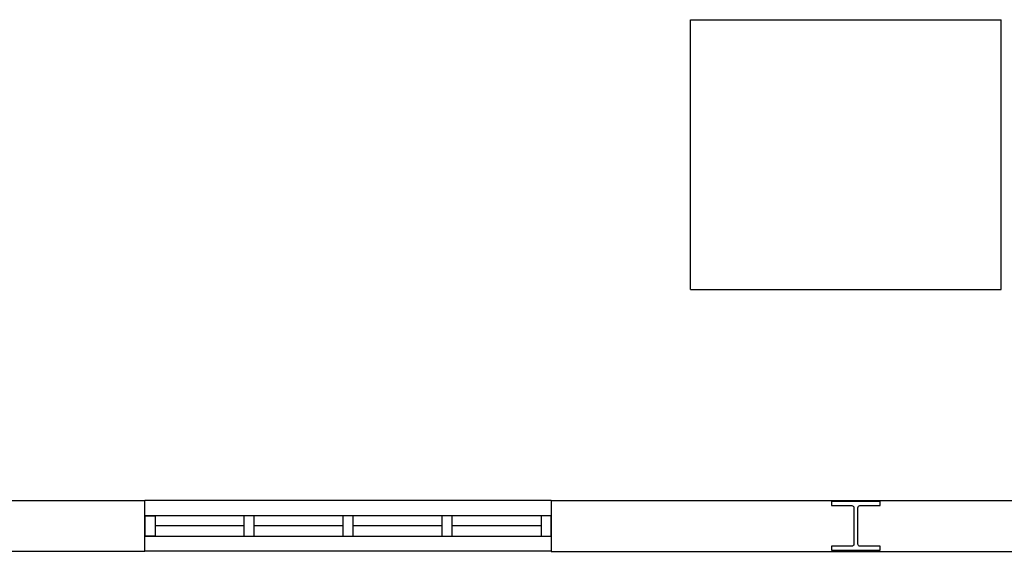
# Model space of a CAD drawing. Header units: millimetres. Extents: x -559 to 10735, y -2326 to 222.
# Tile 224 of 256: x 2278.15 to 2280.66, y -1740.42 to -1739.06. Entities that reach past the tile are written whole.
import ezdxf

# ---------------------------------------------------------------- set-up
doc = ezdxf.new("R2010")
doc.units = ezdxf.units.MM
doc.header["$LTSCALE"] = 4
doc.linetypes.add('HIDDEN', pattern=[0.375, 0.25, -0.125])
doc.layers.add('Planta Baixa', color=251, linetype='Continuous')

# ---------------------------------------------------------------- blocks, each defined once
blk = doc.blocks.new('AUW01D1S-flat-40-flat-1')
at = {"color": 9}
blk.add_line((0.21875, 0), (-0.21875, 0), dxfattribs=at)
blk = doc.blocks.new('AUW01D1S-flat-39-flat-1')
at = {"color": 9}
blk.add_line((0.21875, 0), (-0.21875, 0), dxfattribs=at)
blk = doc.blocks.new('AUW01D1S-flat-38-flat-1')
at = {"color": 9}
blk.add_line((0.21875, 0), (-0.21875, 0), dxfattribs=at)
blk = doc.blocks.new('AUW01D1S-flat-37-flat-1')
at = {"color": 9}
blk.add_line((0.21875, 0), (-0.21875, 0), dxfattribs=at)
blk = doc.blocks.new('AUD37D1S-flat-109-flat-1')
at = {"color": 9}
for p, q in [((-0.05, 0.05), (-0.05, -0.05)), ((0, 0.05), (-0.05, 0.05)), ((0, -0.05), (0, 0.05)), ((-0.05, -0.05), (0, -0.05))]:
    blk.add_line(p, q, dxfattribs=at)
at = {"color": 9, "oblique": 36.8699, "width": 1.25, "flags": 3}
for p in [(-0.05, 0.05), (-0.05, 0), (-0.05, -0.05)]:
    blk.add_attdef('JAMBPT', p, '', height=0.00632, rotation=243.4349, dxfattribs=at)
at = {"color": 9, "width": 0.5, "flags": 3}
for p in [(-0.05, 0), (-0.05, -0.05)]:
    blk.add_attdef('JAMBPT', p, '', height=0.01, rotation=180, dxfattribs=at)
blk = doc.blocks.new('AUD37D1S-flat-108-flat-1')
at = {"color": 9}
for p, q in [((-0.05, 0.05), (-0.05, -0.05)), ((0, 0.05), (-0.05, 0.05)), ((0, -0.05), (0, 0.05)), ((-0.05, -0.05), (0, -0.05))]:
    blk.add_line(p, q, dxfattribs=at)
at = {"color": 9, "oblique": 36.8699, "width": 1.25, "flags": 3}
for p in [(-0.05, 0.05), (-0.05, 0), (-0.05, -0.05)]:
    blk.add_attdef('JAMBPT', p, '', height=0.00632, rotation=243.4349, dxfattribs=at)
at = {"color": 9, "width": 0.5, "flags": 3}
for p in [(-0.05, 0), (-0.05, -0.05)]:
    blk.add_attdef('JAMBPT', p, '', height=0.01, rotation=180, dxfattribs=at)
blk = doc.blocks.new('AUD37D1S-flat-107-flat-1')
at = {"color": 9}
for p, q in [((-0.05, 0.05), (-0.05, -0.05)), ((0, 0.05), (-0.05, 0.05)), ((0, -0.05), (0, 0.05)), ((-0.05, -0.05), (0, -0.05))]:
    blk.add_line(p, q, dxfattribs=at)
at = {"color": 9, "oblique": 36.8699, "width": 1.25, "flags": 3}
for p in [(-0.05, 0.05), (-0.05, 0), (-0.05, -0.05)]:
    blk.add_attdef('JAMBPT', p, '', height=0.00632, rotation=243.4349, dxfattribs=at)
at = {"color": 9, "width": 0.5, "flags": 3}
for p in [(-0.05, 0), (-0.05, -0.05)]:
    blk.add_attdef('JAMBPT', p, '', height=0.01, rotation=180, dxfattribs=at)
blk = doc.blocks.new('AUD40D1S-flat-30-flat-1')
at = {"color": 9}
for p, q in [((-1, 0.05), (-1, -0.05)), ((1, 0.05), (-1, 0.05)), ((1, -0.05), (1, 0.05)), ((-1, -0.05), (1, -0.05))]:
    blk.add_line(p, q, dxfattribs=at)
blk = doc.blocks.new('AUD40D1S-flat-29-flat-1')
at = {"color": 9}
for p, q in [((-1, 0.05), (-1, -0.05)), ((1, 0.05), (-1, 0.05)), ((1, -0.05), (1, 0.05)), ((-1, -0.05), (1, -0.05))]:
    blk.add_line(p, q, dxfattribs=at)
blk = doc.blocks.new('AUD37D1S-flat-106-flat-1')
at = {"color": 9}
for p, q in [((0, -0.05), (0, 0.05)), ((0, 0.05), (0.05, 0.05)), ((0.05, 0.05), (0.05, -0.05)), ((0.05, -0.05), (0, -0.05))]:
    blk.add_line(p, q, dxfattribs=at)
at = {"color": 9, "text_generation_flag": 4, "width": 1.25, "flags": 3}
for p in [(0.05, 0.05), (0.05, 0), (0.05, -0.05)]:
    blk.add_attdef('JAMBPT', p, '', height=0.00632, rotation=296.5651, dxfattribs=at)
at = {"color": 9, "text_generation_flag": 4, "width": 0.5, "flags": 3}
for p in [(0.05, 0), (0.05, -0.05)]:
    blk.add_attdef('JAMBPT', p, '', height=0.01, dxfattribs=at)
blk = doc.blocks.new('AUD37D1S-flat-105-flat-1')
at = {"color": 9}
for p, q in [((-0.05, 0.05), (-0.05, -0.05)), ((0, 0.05), (-0.05, 0.05)), ((0, -0.05), (0, 0.05)), ((-0.05, -0.05), (0, -0.05))]:
    blk.add_line(p, q, dxfattribs=at)
at = {"color": 9, "oblique": 36.8699, "width": 1.25, "flags": 3}
for p in [(-0.05, 0.05), (-0.05, 0), (-0.05, -0.05)]:
    blk.add_attdef('JAMBPT', p, '', height=0.00632, rotation=243.4349, dxfattribs=at)
at = {"color": 9, "width": 0.5, "flags": 3}
for p in [(-0.05, 0), (-0.05, -0.05)]:
    blk.add_attdef('JAMBPT', p, '', height=0.01, rotation=180, dxfattribs=at)
blk = doc.blocks.new('AUD19D1S-flat-41-flat-1')
at = {"color": 9}
for p, q in [((-2, 0), (-2, 0)), ((0, 0), (0, 0))]:
    blk.add_line(p, q, dxfattribs=at)
blk = doc.blocks.new('AUD18D1S-flat-41-flat-1')
at = {"color": 9}
for p, q in [((-2, -0.125), (-2, 0.125)), ((0, 0.125), (0, -0.125))]:
    blk.add_line(p, q, dxfattribs=at)
blk = doc.blocks.new('AUW01D3S-flat-15-flat-1')
at = {"color": 9}
for p, q in [((0, 0.125), (-2, 0.125)), ((0, -0.125), (-2, -0.125))]:
    blk.add_line(p, q, dxfattribs=at)

msp = doc.modelspace()

# ---------------------------------------------------------------- linework, layer by layer
at = {"layer": 'Planta Baixa', "linetype": 'HIDDEN'}
for p, q in [((2279.8604, -1739.7487), (2279.8604, -1739.058)), ((2279.8604, -1739.058), (2280.655, -1739.058)), ((2280.655, -1739.7487), (2280.655, -1739.058)), ((2279.8604, -1739.7487), (2280.655, -1739.7487))]:
    msp.add_line(p, q, dxfattribs=at)
at = {"layer": 'Planta Baixa'}
for p, q in [((2278.0889, -1740.2883), (2278.4655, -1740.2883)), ((2279.5042, -1740.2883), (2281.0623, -1740.2883)), ((2278.4655, -1740.4182), (2278.0889, -1740.4182)), ((2279.5042, -1740.4182), (2281.0623, -1740.4182))]:
    msp.add_line(p, q, dxfattribs=at)
msp.add_lwpolyline([(2280.3456, -1740.4156), (2280.3456, -1740.4052), (2280.2936, -1740.4052, -0.414214), (2280.2885, -1740.4), (2280.2885, -1740.3065, -0.414214), (2280.2936, -1740.3013), (2280.3456, -1740.3013), (2280.3456, -1740.2909), (2280.2209, -1740.2909), (2280.2209, -1740.3013), (2280.2729, -1740.3013, -0.414214), (2280.2781, -1740.3065), (2280.2781, -1740.4, -0.414214), (2280.2729, -1740.4052), (2280.2209, -1740.4052), (2280.2209, -1740.4156)], format="xyb", close=True, dxfattribs=at)

# ---------------------------------------------------------------- block references
at = {"layer": 'Planta Baixa', "xscale": 0.5193635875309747, "yscale": 0.5193635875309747, "zscale": 0.5193635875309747}
for name, p in [('AUD18D1S-flat-41-flat-1', (2279.5042, -1740.3532)), ('AUW01D3S-flat-15-flat-1', (2279.5042, -1740.3532)), ('AUD40D1S-flat-30-flat-1', (2278.9849, -1740.3532)), ('AUD40D1S-flat-29-flat-1', (2278.9849, -1740.3532)), ('AUD37D1S-flat-106-flat-1', (2278.4655, -1740.3532)), ('AUD37D1S-flat-109-flat-1', (2278.7446, -1740.3532)), ('AUD37D1S-flat-108-flat-1', (2278.9978, -1740.3532)), ('AUD37D1S-flat-107-flat-1', (2279.251, -1740.3532)), ('AUD37D1S-flat-105-flat-1', (2279.5042, -1740.3532)), ('AUD19D1S-flat-41-flat-1', (2279.5042, -1740.3532)), ('AUW01D1S-flat-40-flat-1', (2278.6051, -1740.3532)), ('AUW01D1S-flat-39-flat-1', (2278.8583, -1740.3532)), ('AUW01D1S-flat-38-flat-1', (2279.1114, -1740.3532)), ('AUW01D1S-flat-37-flat-1', (2279.3646, -1740.3532))]:
    msp.add_blockref(name, p, dxfattribs=at)

doc.saveas('drawing.dxf')
